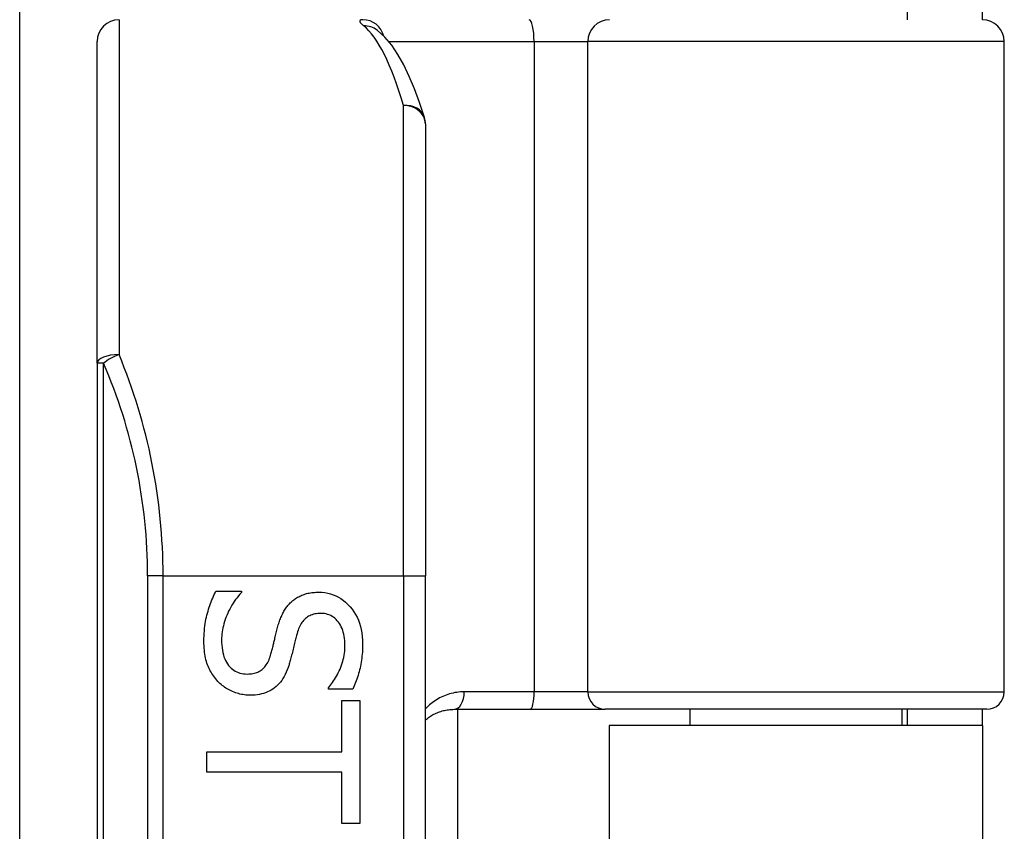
# Model space of a CAD drawing. Header units: inches. Extents: x 5 to 161, y 9 to 87.
# Tile 160 of 195: x 33.772 to 34.658, y 58.946 to 59.676. Entities that reach past the tile are written whole.
import ezdxf

# ---------------------------------------------------------------- set-up
doc = ezdxf.new("R2010")
doc.units = ezdxf.units.IN
doc.header["$MEASUREMENT"] = 0
doc.layers.add('Visible Edges(ANSI)', color=7, linetype='Continuous', lineweight=25)
doc.layers.add('Visible Tangent Edges(ANSI)', color=7, linetype='Continuous', lineweight=25)

msp = doc.modelspace()

# ---------------------------------------------------------------- linework, layer by layer
at = {"layer": 'Visible Edges(ANSI)'}
for p, q in [((33.77235, 58.86204), (33.77235, 61.85768)), ((34.5705, 59.70708), (34.5705, 59.67608)), ((34.6385, 59.67608), (34.6385, 59.70708)), ((34.09384, 59.66667), (34.0934, 59.66704)), ((33.842, 59.36717), (33.842, 59.65639)), ((34.658, 59.07175), (34.658, 59.65639)), ((34.13727, 59.58235), (34.13727, 59.17608)), ((33.842, 59.36717), (33.842, 57.48498)), ((34.13727, 57.67608), (34.13727, 59.17608)), ((33.94882, 59.16234), (33.97183, 59.16234)), ((33.97183, 59.16234), (33.97183, 59.161)), ((34.04999, 59.07402), (34.04999, 59.07536)), ((34.07188, 59.07402), (34.04999, 59.07402)), ((34.06205, 59.06408), (34.07836, 59.06408)), ((34.06205, 59.01785), (34.06205, 59.06408)), ((34.07836, 59.06408), (34.07836, 58.95331)), ((34.16305, 59.056), (34.23149, 59.056)), ((34.16605, 59.056), (34.16605, 57.79616)), ((34.23149, 59.056), (34.29898, 59.056)), ((34.64225, 59.056), (34.29898, 59.056)), ((34.37502, 59.056), (34.37502, 59.04158)), ((34.56597, 59.056), (34.56597, 59.04158)), ((34.5705, 59.056), (34.5705, 59.04158)), ((34.6385, 59.04158), (34.6385, 59.056)), ((34.6385, 59.04158), (34.3025, 59.04158)), ((34.3025, 59.04158), (34.3025, 57.81058)), ((34.6385, 59.04158), (34.6385, 57.81058)), ((33.94056, 58.99954), (33.94056, 59.01785)), ((33.94056, 59.01785), (34.06205, 59.01785)), ((34.06205, 58.99954), (33.94056, 58.99954)), ((34.06205, 58.95331), (34.06205, 58.99954)), ((34.07836, 58.95331), (34.06205, 58.95331))]:
    msp.add_line(p, q, dxfattribs=at)
at = {"layer": 'Visible Edges(ANSI)', "flags": 128}
for points in [[(34.13641, 59.58812), (34.13207, 59.60148), (34.12754, 59.61382), (34.12281, 59.62514), (34.11784, 59.63544), (34.11259, 59.64473), (34.10696, 59.65304), (34.10078, 59.66037), (34.09384, 59.66667)], [(33.9381, 59.11712), (33.93813, 59.11958), (33.93819, 59.12198), (33.9383, 59.12432), (33.93845, 59.1266), (33.93865, 59.12881), (33.93889, 59.13097), (33.93917, 59.13306), (33.93949, 59.13509), (33.93986, 59.13705), (33.94028, 59.13896), (33.94073, 59.1408), (33.94123, 59.14258), (33.94176, 59.14432), (33.94231, 59.14604), (33.94288, 59.14775), (33.94346, 59.14944), (33.94407, 59.15111), (33.94469, 59.15277), (33.94533, 59.15441), (33.946, 59.15603), (33.94667, 59.15763), (33.94737, 59.15922), (33.94809, 59.16079), (33.94882, 59.16234)], [(33.97183, 59.161), (33.97044, 59.15948), (33.9691, 59.15792), (33.96782, 59.15633), (33.96659, 59.15471), (33.96541, 59.15305), (33.96429, 59.15136), (33.96322, 59.14963), (33.9622, 59.14788), (33.96123, 59.14609), (33.96032, 59.14426), (33.95946, 59.1424), (33.95865, 59.14051), (33.9579, 59.13861), (33.95722, 59.13672), (33.9566, 59.13484), (33.95605, 59.13298), (33.95556, 59.13112), (33.95513, 59.12928), (33.95478, 59.12745), (33.95448, 59.12562), (33.95425, 59.12382), (33.95409, 59.12202), (33.95399, 59.12023), (33.95396, 59.11846)], [(34.01649, 59.15241), (34.01727, 59.1531), (34.01806, 59.15377), (34.01888, 59.15441), (34.01972, 59.15502), (34.02058, 59.15561), (34.02146, 59.15617), (34.02237, 59.15671), (34.02329, 59.15722), (34.02424, 59.1577), (34.02521, 59.15816), (34.0262, 59.15859), (34.02721, 59.15899), (34.02825, 59.15937), (34.02931, 59.15971), (34.0304, 59.16002), (34.03152, 59.1603), (34.03266, 59.16054), (34.03383, 59.16075), (34.03502, 59.16093), (34.03625, 59.16108), (34.03749, 59.16119), (34.03877, 59.16127), (34.04007, 59.16132), (34.04139, 59.16134)], [(34.04139, 59.16134), (34.04415, 59.16125), (34.04683, 59.16098), (34.04943, 59.16052), (34.05196, 59.15989), (34.05441, 59.15907), (34.05679, 59.15807), (34.05909, 59.15689), (34.06132, 59.15553), (34.06347, 59.15399), (34.06555, 59.15227), (34.06755, 59.15036), (34.06948, 59.14827), (34.07129, 59.14605), (34.07294, 59.14372), (34.07444, 59.1413), (34.07578, 59.13877), (34.07696, 59.13615), (34.07798, 59.13342), (34.07885, 59.1306), (34.07955, 59.12768), (34.0801, 59.12466), (34.0805, 59.12154), (34.08073, 59.11832), (34.08081, 59.115)], [(34.00432, 59.12963), (34.00464, 59.13081), (34.00498, 59.13197), (34.00533, 59.13311), (34.00569, 59.13422), (34.00607, 59.13532), (34.00646, 59.1364), (34.00686, 59.13745), (34.00727, 59.13848), (34.0077, 59.1395), (34.00814, 59.14049), (34.0086, 59.14146), (34.00907, 59.14241), (34.00955, 59.14334), (34.01006, 59.14426), (34.0106, 59.14515), (34.01116, 59.14603), (34.01174, 59.14689), (34.01235, 59.14773), (34.01298, 59.14855), (34.01363, 59.14936), (34.01431, 59.15015), (34.01502, 59.15092), (34.01574, 59.15167), (34.01649, 59.15241)], [(34.04329, 59.14224), (34.04187, 59.14221), (34.04049, 59.14212), (34.03916, 59.14195), (34.03788, 59.14173), (34.03665, 59.14144), (34.03546, 59.14109), (34.03433, 59.14067), (34.03324, 59.14018), (34.03221, 59.13964), (34.03122, 59.13903), (34.03028, 59.13835), (34.02939, 59.13761), (34.02855, 59.13681), (34.02774, 59.13595), (34.02697, 59.13504), (34.02625, 59.13407), (34.02556, 59.13304), (34.02491, 59.13196), (34.0243, 59.13082), (34.02373, 59.12962), (34.0232, 59.12837), (34.02271, 59.12706), (34.02226, 59.12569), (34.02185, 59.12427)], [(34.06496, 59.11377), (34.06491, 59.11586), (34.06479, 59.11788), (34.06458, 59.11983), (34.06429, 59.12172), (34.06392, 59.12353), (34.06346, 59.12529), (34.06292, 59.12697), (34.0623, 59.12858), (34.0616, 59.13013), (34.06081, 59.13161), (34.05994, 59.13303), (34.05898, 59.13437), (34.05796, 59.13563), (34.05689, 59.13678), (34.05576, 59.13782), (34.05458, 59.13875), (34.05335, 59.13957), (34.05207, 59.14028), (34.05074, 59.14088), (34.04935, 59.14137), (34.04792, 59.14175), (34.04643, 59.14203), (34.04489, 59.14219), (34.04329, 59.14224)], [(33.99807, 59.10472), (33.99836, 59.10578), (33.99865, 59.10682), (33.99893, 59.10784), (33.9992, 59.10885), (33.99946, 59.10984), (33.99972, 59.11082), (33.99996, 59.11179), (34.0002, 59.11274), (34.00043, 59.11368), (34.00066, 59.1146), (34.00088, 59.1155), (34.00108, 59.11639), (34.00129, 59.1173), (34.00151, 59.11823), (34.00175, 59.11921), (34.00199, 59.12022), (34.00224, 59.12127), (34.00251, 59.12235), (34.00278, 59.12347), (34.00307, 59.12463), (34.00337, 59.12583), (34.00367, 59.12706), (34.00399, 59.12832), (34.00432, 59.12963)], [(33.95061, 59.08116), (33.94963, 59.08227), (33.94868, 59.08341), (33.94777, 59.08457), (33.9469, 59.08575), (33.94607, 59.08696), (33.94528, 59.0882), (33.94453, 59.08946), (33.94381, 59.09074), (33.94314, 59.09205), (33.9425, 59.09338), (33.9419, 59.09474), (33.94134, 59.09613), (33.94083, 59.09755), (33.94035, 59.09904), (33.93993, 59.10058), (33.93954, 59.10218), (33.93921, 59.10384), (33.93891, 59.10556), (33.93867, 59.10734), (33.93846, 59.10918), (33.93831, 59.11108), (33.93819, 59.11303), (33.93813, 59.11505), (33.9381, 59.11712)], [(33.95396, 59.11846), (33.954, 59.11598), (33.95414, 59.1136), (33.95436, 59.11133), (33.95466, 59.10916), (33.95506, 59.10709), (33.95554, 59.10513), (33.95611, 59.10327), (33.95676, 59.10151), (33.95751, 59.09986), (33.95834, 59.09831), (33.95926, 59.09686), (33.96027, 59.09551), (33.96135, 59.09427), (33.96249, 59.09314), (33.96368, 59.09212), (33.96493, 59.0912), (33.96624, 59.09039), (33.9676, 59.08969), (33.96902, 59.0891), (33.97049, 59.08861), (33.97203, 59.08824), (33.97362, 59.08797), (33.97526, 59.08781), (33.97696, 59.08775)], [(34.02185, 59.12427), (34.02159, 59.12328), (34.02132, 59.12226), (34.02104, 59.1212), (34.02076, 59.1201), (34.02047, 59.11897), (34.02018, 59.1178), (34.01988, 59.1166), (34.01957, 59.11536), (34.01926, 59.11408), (34.01894, 59.11277), (34.01861, 59.11142), (34.01828, 59.11003), (34.01795, 59.10864), (34.01762, 59.1073), (34.0173, 59.10599), (34.01698, 59.10472), (34.01666, 59.1035), (34.01635, 59.10231), (34.01605, 59.10116), (34.01575, 59.10005), (34.01545, 59.09898), (34.01516, 59.09795), (34.01488, 59.09697), (34.0146, 59.09601)], [(34.04999, 59.07536), (34.05099, 59.07648), (34.05196, 59.07766), (34.05291, 59.07888), (34.05384, 59.08016), (34.05475, 59.08149), (34.05563, 59.08287), (34.0565, 59.0843), (34.05734, 59.08578), (34.05816, 59.08731), (34.05896, 59.0889), (34.05973, 59.09053), (34.06049, 59.09222), (34.0612, 59.09394), (34.06185, 59.09567), (34.06244, 59.09742), (34.06297, 59.09918), (34.06344, 59.10095), (34.06384, 59.10274), (34.06418, 59.10455), (34.06446, 59.10636), (34.06468, 59.10819), (34.06483, 59.11004), (34.06493, 59.1119), (34.06496, 59.11377)], [(34.08081, 59.115), (34.0808, 59.11307), (34.08075, 59.11116), (34.08067, 59.10928), (34.08056, 59.1074), (34.08042, 59.10555), (34.08024, 59.10372), (34.08003, 59.10191), (34.0798, 59.10011), (34.07953, 59.09833), (34.07922, 59.09657), (34.07889, 59.09483), (34.07852, 59.09311), (34.07813, 59.09141), (34.0777, 59.08973), (34.07725, 59.08807), (34.07677, 59.08642), (34.07626, 59.0848), (34.07572, 59.0832), (34.07515, 59.08162), (34.07455, 59.08006), (34.07393, 59.07852), (34.07327, 59.077), (34.07259, 59.0755), (34.07188, 59.07402)], [(33.97696, 59.08775), (33.97832, 59.08778), (33.97963, 59.08786), (33.9809, 59.08801), (33.98213, 59.0882), (33.98331, 59.08846), (33.98445, 59.08877), (33.98554, 59.08914), (33.98659, 59.08956), (33.9876, 59.09004), (33.98856, 59.09058), (33.98949, 59.09118), (33.99036, 59.09183), (33.9912, 59.09254), (33.992, 59.09332), (33.99277, 59.09416), (33.9935, 59.09507), (33.9942, 59.09605), (33.99486, 59.09709), (33.99548, 59.0982), (33.99607, 59.09937), (33.99662, 59.10061), (33.99714, 59.10192), (33.99762, 59.10329), (33.99807, 59.10472)], [(34.0146, 59.09601), (34.01384, 59.0937), (34.01302, 59.0915), (34.01214, 59.0894), (34.0112, 59.0874), (34.0102, 59.08552), (34.00914, 59.08373), (34.00801, 59.08205), (34.00683, 59.08048), (34.00558, 59.07901), (34.00427, 59.07765), (34.0029, 59.0764), (34.00147, 59.07525), (33.99999, 59.07419), (33.99844, 59.07323), (33.99684, 59.07236), (33.99518, 59.07158), (33.99346, 59.0709), (33.99169, 59.0703), (33.98986, 59.0698), (33.98798, 59.06939), (33.98603, 59.06907), (33.98403, 59.06884), (33.98198, 59.0687), (33.97987, 59.06866)], [(33.97987, 59.06866), (33.97851, 59.06868), (33.97716, 59.06875), (33.97581, 59.06886), (33.97447, 59.06902), (33.97313, 59.06923), (33.9718, 59.06948), (33.97047, 59.06978), (33.96915, 59.07012), (33.96783, 59.07051), (33.96651, 59.07094), (33.9652, 59.07142), (33.9639, 59.07195), (33.96261, 59.07252), (33.96136, 59.07312), (33.96014, 59.07376), (33.95895, 59.07444), (33.95779, 59.07515), (33.95667, 59.0759), (33.95558, 59.07669), (33.95452, 59.07751), (33.95349, 59.07837), (33.9525, 59.07926), (33.95154, 59.0802), (33.95061, 59.08116)], [(34.13728, 59.04641), (34.13815, 59.04714), (34.13904, 59.04785), (34.13995, 59.04852), (34.14088, 59.04917), (34.14183, 59.0498), (34.14279, 59.05039), (34.14378, 59.05096), (34.14478, 59.0515), (34.1458, 59.05202), (34.14684, 59.05251), (34.14789, 59.05297), (34.14897, 59.0534), (34.15005, 59.05379), (34.15116, 59.05416), (34.15228, 59.0545), (34.15342, 59.0548), (34.15458, 59.05508), (34.15575, 59.05532), (34.15694, 59.05552), (34.15814, 59.05569), (34.15935, 59.05582), (34.16057, 59.05592), (34.16181, 59.05598), (34.16305, 59.056)]]:
    msp.add_lwpolyline(points, dxfattribs=at)
at = {"layer": 'Visible Edges(ANSI)'}
for centre, radius, start, end in [((33.86168, 59.65639), 0.01969, 90, 180), ((34.63831, 59.65639), 0.01969, 0, 90), ((34.11759, 59.58235), 0.01969, 0, 17.04152), ((34.64225, 59.07175), 0.01575, 270, 0)]:
    msp.add_arc(centre, radius, start, end, dxfattribs=at)
at = {"layer": 'Visible Tangent Edges(ANSI)'}
for p, q in [((33.86168, 59.67608), (33.86168, 59.375)), ((34.10431, 59.65639), (34.23505, 59.65639)), ((34.23505, 59.65639), (34.23505, 59.07175)), ((34.23505, 59.65639), (34.28326, 59.65639)), ((34.658, 59.65639), (34.28326, 59.65639)), ((34.28326, 59.07175), (34.28326, 59.65639)), ((34.11759, 59.17608), (34.11759, 59.599)), ((33.84776, 59.36717), (33.842, 59.36717)), ((33.84776, 57.48498), (33.84776, 59.36717)), ((33.90133, 59.17608), (33.88741, 59.17608)), ((33.88741, 59.17608), (33.88741, 57.67608)), ((33.90133, 59.17608), (34.11759, 59.17608)), ((33.90133, 57.67608), (33.90133, 59.17608)), ((34.11759, 59.17608), (34.11759, 57.67608)), ((34.11759, 59.17608), (34.13727, 59.17608)), ((34.23505, 59.07175), (34.17219, 59.07175)), ((34.28326, 59.07175), (34.23505, 59.07175)), ((34.28326, 59.07175), (34.658, 59.07175))]:
    msp.add_line(p, q, dxfattribs=at)
at = {"layer": 'Visible Tangent Edges(ANSI)', "flags": 128}
for points in [[(34.08112, 59.67608), (34.08063, 59.67607), (34.08019, 59.67604), (34.07979, 59.67599), (34.07943, 59.67593), (34.07913, 59.67584), (34.07886, 59.67573), (34.07864, 59.67561), (34.07847, 59.67547), (34.07834, 59.6753), (34.07826, 59.67512), (34.07822, 59.67492), (34.07823, 59.6747), (34.07828, 59.67446), (34.07838, 59.6742), (34.07852, 59.67392), (34.0787, 59.67362), (34.07894, 59.6733), (34.07921, 59.67297), (34.07953, 59.67261), (34.0799, 59.67224), (34.08031, 59.67185), (34.08076, 59.67144), (34.08126, 59.67102), (34.08179, 59.67057)], [(34.17219, 59.07175), (34.17049, 59.07172), (34.16879, 59.07162), (34.16712, 59.07147), (34.16546, 59.07126), (34.16381, 59.07099), (34.16219, 59.07066), (34.16059, 59.07028), (34.15902, 59.06985), (34.15746, 59.06936), (34.15594, 59.06883), (34.15443, 59.06825), (34.15296, 59.06761), (34.1515, 59.06693), (34.15008, 59.06621), (34.14868, 59.06544), (34.1473, 59.06462), (34.14595, 59.06377), (34.14463, 59.06287), (34.14333, 59.06193), (34.14207, 59.06094), (34.14083, 59.05991), (34.13962, 59.05884), (34.13843, 59.05773), (34.13728, 59.05656)]]:
    msp.add_lwpolyline(points, dxfattribs=at)
at = {"layer": 'Visible Tangent Edges(ANSI)'}
msp.add_arc((33.4071, 59.17608), 0.48031, 0, 23.44387, dxfattribs=at)
for centre, major_axis, ratio, start_param, end_param in [((34.08112, 59.65639), (0, 0.01969), 0.985236, 4.962801, 6.283185), ((34.2306, 59.65639), (0, 0.01969), 0.225879, 4.712389, 6.283185), ((34.30291, 59.65639), (0, 0.01969), 0.998608, 0, 1.570796), ((34.08179, 59.65111), (0.01205, 0.01557), 0.971402, 0, 0.672693), ((34.06806, 59.17608), (0, -0.5), 0.185699, 2.578938, 2.993098), ((34.11759, 59.58235), (0.01882, 0.00577), 0.834757, 0, 1.320298), ((34.11759, 59.58235), (0.01969, 0), 0.845842, 0, 1.570796), ((33.86168, 59.36717), (-0.01969, 0), 0.39785, 4.712389, 6.283185), ((33.86168, 59.36717), (0.01806, 0.00783), 0.369668, 1.411843, 2.276718), ((33.42102, 59.17608), (0, 0.5), 0.96063, 4.712389, 5.121562), ((34.16305, 59.07175), (0, -0.01575), 0.580671, 0, 1.570796), ((34.23149, 59.07175), (0, -0.01575), 0.225879, 0, 1.570796), ((34.29898, 59.07175), (0, -0.01575), 0.998608, 4.712389, 6.283185)]:
    msp.add_ellipse(centre, major_axis=major_axis, ratio=ratio, start_param=start_param, end_param=end_param, dxfattribs=at)

doc.saveas('drawing.dxf')
